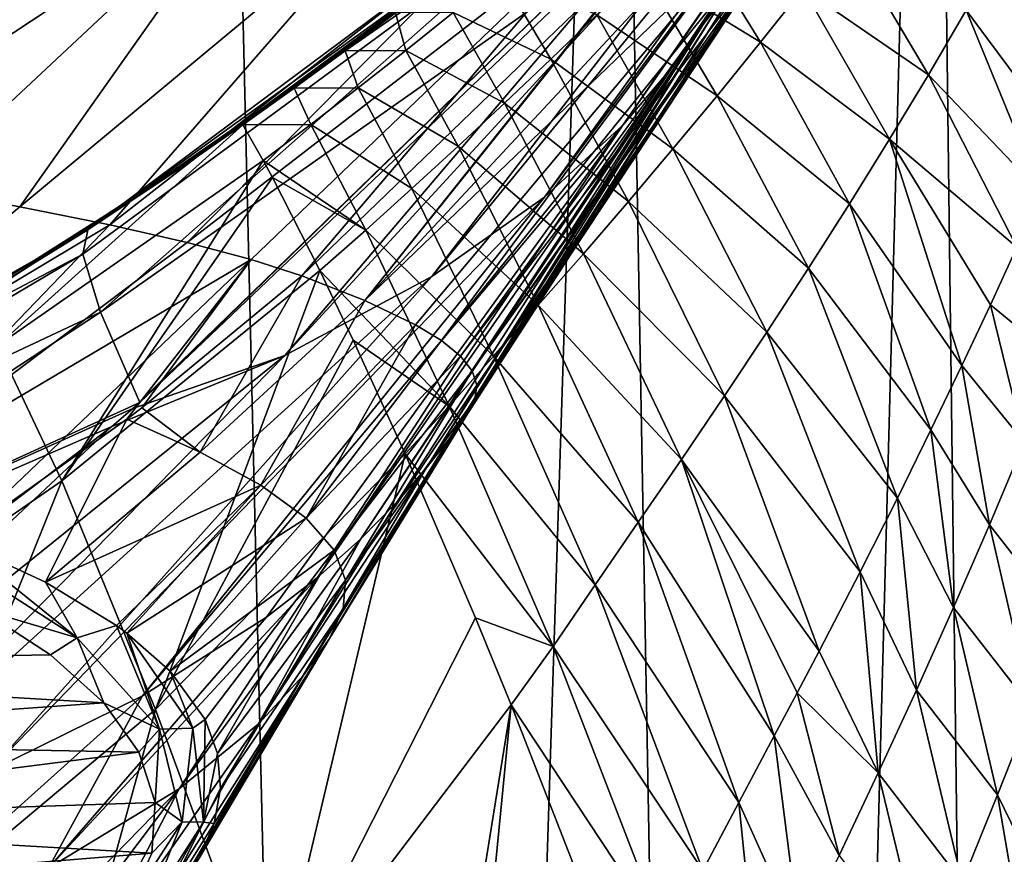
# Model space of a CAD drawing. Header units: millimetres. Extents: x -23 to 23, y 0 to 298.
# Tile 32 of 45: x 12 to 19, y 228 to 234. Entities that reach past the tile are written whole.
import ezdxf

# ---------------------------------------------------------------- set-up
doc = ezdxf.new("R2010")
doc.units = ezdxf.units.MM
doc.header["$LTSCALE"] = 105.850129
for name, color, linetype in [('17', 7, 'CONTINUOUS'), ('19', 7, 'CONTINUOUS'), ('20', 7, 'CONTINUOUS'), ('22', 7, 'CONTINUOUS'), ('23', 7, 'CONTINUOUS'), ('32', 7, 'CONTINUOUS'), ('33', 7, 'CONTINUOUS'), ('45', 7, 'CONTINUOUS'), ('46', 7, 'CONTINUOUS'), ('5', 7, 'CONTINUOUS'), ('50', 7, 'CONTINUOUS'), ('66', 7, 'CONTINUOUS'), ('88', 7, 'CONTINUOUS')]:
    doc.layers.add(name, color=color, linetype=linetype)

msp = doc.modelspace()

# ---------------------------------------------------------------- linework, layer by layer
at = {"layer": '17', "color": 7, "linetype": 'CONTINUOUS'}
for points in [[(12.75, 232.5191, 159.2341), (15.4823, 234.4921, 159), (16.1715, 235.0662, 159.4757), (12.75, 232.5191, 159.2341)], [(13.4355, 232.9757, 159), (15.4823, 234.4921, 159), (12.75, 232.5191, 159.2341), (13.4355, 232.9757, 159)], [(11.2855, 231.6131, 159), (13.4355, 232.9757, 159), (12.75, 232.5191, 159.2341), (11.2855, 231.6131, 159)], [(9.0448, 230.4117, 159), (11.2855, 231.6131, 159), (12.75, 232.5191, 159.2341), (9.0448, 230.4117, 159)]]:
    msp.add_3dface(points, dxfattribs=at)
at = {"layer": '19', "color": 7, "linetype": 'CONTINUOUS'}
for points in [[(18.8733, 236.8411, 168.1017), (18.9615, 237.0036, 169.8513), (16.9256, 233.9115, 171.6428), (18.8733, 236.8411, 168.1017)], [(16.9256, 233.9115, 171.6428), (18.9615, 237.0036, 169.8513), (17.0643, 234.094, 173.3549), (16.9256, 233.9115, 171.6428)], [(18.7357, 236.6075, 166.6189), (18.8733, 236.8411, 168.1017), (16.7174, 233.6256, 170.0056), (18.7357, 236.6075, 166.6189)], [(16.7174, 233.6256, 170.0056), (18.8733, 236.8411, 168.1017), (16.9256, 233.9115, 171.6428), (16.7174, 233.6256, 170.0056)], [(18.5137, 236.3125, 165.4062), (18.7357, 236.6075, 166.6189), (16.3807, 233.2289, 168.4724), (18.5137, 236.3125, 165.4062)], [(16.3807, 233.2289, 168.4724), (18.7357, 236.6075, 166.6189), (16.7174, 233.6256, 170.0056), (16.3807, 233.2289, 168.4724)], [(18.1812, 235.9797, 164.4282), (18.5137, 236.3125, 165.4062), (15.8503, 232.7399, 167.0762), (18.1812, 235.9797, 164.4282)], [(15.8503, 232.7399, 167.0762), (18.5137, 236.3125, 165.4062), (16.3807, 233.2289, 168.4724), (15.8503, 232.7399, 167.0762)], [(17.7352, 235.6405, 163.6308), (18.1812, 235.9797, 164.4282), (15.0841, 232.2003, 165.8555), (17.7352, 235.6405, 163.6308)], [(15.0841, 232.2003, 165.8555), (18.1812, 235.9797, 164.4282), (15.8503, 232.7399, 167.0762), (15.0841, 232.2003, 165.8555)], [(17.2681, 235.4024, 162.9431), (17.7352, 235.6405, 163.6308), (14.0883, 231.6646, 164.848), (17.2681, 235.4024, 162.9431)], [(14.0883, 231.6646, 164.848), (17.7352, 235.6405, 163.6308), (15.0841, 232.2003, 165.8555), (14.0883, 231.6646, 164.848)], [(13.1045, 231.3471, 164.0343), (17.2681, 235.4024, 162.9431), (13.0555, 231.305, 164.0457), (13.1045, 231.3471, 164.0343)], [(13.0555, 231.305, 164.0457), (17.2681, 235.4024, 162.9431), (14.0883, 231.6646, 164.848), (13.0555, 231.305, 164.0457)], [(16.3203, 234.4132, 163.1677), (17.2681, 235.4024, 162.9431), (13.1045, 231.3471, 164.0343), (16.3203, 234.4132, 163.1677)], [(16.9276, 234.5072, 185.5523), (16.6696, 234.5912, 187.2087), (14.6308, 232.0378, 184.9058), (16.9276, 234.5072, 185.5523)], [(16.6696, 234.5912, 187.2087), (16.6283, 234.5479, 187.1936), (14.6308, 232.0378, 184.9058), (16.6696, 234.5912, 187.2087)], [(14.6308, 232.0378, 184.9058), (16.6283, 234.5479, 187.1936), (14.2033, 232.2058, 186.3207), (14.6308, 232.0378, 184.9058)], [(17.1248, 234.4366, 183.8838), (16.9276, 234.5072, 185.5523), (14.6308, 232.0378, 184.9058), (17.1248, 234.4366, 183.8838)], [(14.9743, 231.8742, 183.4328), (17.1248, 234.4366, 183.8838), (14.6308, 232.0378, 184.9058), (14.9743, 231.8742, 183.4328)], [(15.1511, 231.7666, 182.4103), (17.1248, 234.4366, 183.8838), (14.9743, 231.8742, 183.4328), (15.1511, 231.7666, 182.4103)], [(17.2554, 234.3771, 182.1841), (17.1248, 234.4366, 183.8838), (15.1511, 231.7666, 182.4103), (17.2554, 234.3771, 182.1841)], [(15.2802, 231.6617, 181.356), (17.2554, 234.3771, 182.1841), (15.1511, 231.7666, 182.4103), (15.2802, 231.6617, 181.356)], [(17.3145, 234.3291, 180.4484), (17.2554, 234.3771, 182.1841), (15.2802, 231.6617, 181.356), (17.3145, 234.3291, 180.4484)], [(15.3592, 231.5608, 180.2762), (17.3145, 234.3291, 180.4484), (15.2802, 231.6617, 181.356), (15.3592, 231.5608, 180.2762)], [(17.3093, 234.2906, 178.6822), (17.3145, 234.3291, 180.4484), (15.3592, 231.5608, 180.2762), (17.3093, 234.2906, 178.6822)], [(17.1708, 234.1973, 175.1151), (17.2556, 234.2532, 176.8984), (15.3265, 231.2697, 176.9607), (17.1708, 234.1973, 175.1151)], [(15.3265, 231.2697, 176.9607), (17.2556, 234.2532, 176.8984), (15.3766, 231.3686, 178.0572), (15.3265, 231.2697, 176.9607)], [(15.39, 231.4636, 179.17), (17.3093, 234.2906, 178.6822), (15.3592, 231.5608, 180.2762), (15.39, 231.4636, 179.17)], [(17.2556, 234.2532, 176.8984), (17.3093, 234.2906, 178.6822), (15.3766, 231.3686, 178.0572), (17.2556, 234.2532, 176.8984)], [(15.3766, 231.3686, 178.0572), (17.3093, 234.2906, 178.6822), (15.39, 231.4636, 179.17), (15.3766, 231.3686, 178.0572)], [(17.0643, 234.094, 173.3549), (17.1708, 234.1973, 175.1151), (15.2052, 231.1012, 175.4527), (17.0643, 234.094, 173.3549)], [(15.2052, 231.1012, 175.4527), (17.1708, 234.1973, 175.1151), (15.2715, 231.1897, 176.1847), (15.2052, 231.1012, 175.4527)], [(15.2715, 231.1897, 176.1847), (17.1708, 234.1973, 175.1151), (15.3265, 231.2697, 176.9607), (15.2715, 231.1897, 176.1847)], [(16.9256, 233.9115, 171.6428), (17.0643, 234.094, 173.3549), (15.0471, 230.9013, 174.1594), (16.9256, 233.9115, 171.6428)], [(15.0471, 230.9013, 174.1594), (17.0643, 234.094, 173.3549), (15.2052, 231.1012, 175.4527), (15.0471, 230.9013, 174.1594)], [(16.7174, 233.6256, 170.0056), (16.9256, 233.9115, 171.6428), (14.6044, 230.4218, 172.0227), (16.7174, 233.6256, 170.0056)], [(14.6044, 230.4218, 172.0227), (16.9256, 233.9115, 171.6428), (14.8495, 230.6724, 173.0323), (14.6044, 230.4218, 172.0227)], [(14.8495, 230.6724, 173.0323), (16.9256, 233.9115, 171.6428), (15.0471, 230.9013, 174.1594), (14.8495, 230.6724, 173.0323)], [(16.3807, 233.2289, 168.4724), (16.7174, 233.6256, 170.0056), (14.3088, 230.1583, 171.1062), (16.3807, 233.2289, 168.4724)], [(14.3088, 230.1583, 171.1062), (16.7174, 233.6256, 170.0056), (14.6044, 230.4218, 172.0227), (14.3088, 230.1583, 171.1062)], [(15.8503, 232.7399, 167.0762), (16.3807, 233.2289, 168.4724), (13.1217, 229.3561, 168.7935), (15.8503, 232.7399, 167.0762)], [(13.1217, 229.3561, 168.7935), (16.3807, 233.2289, 168.4724), (13.9629, 229.8898, 170.2692), (13.1217, 229.3561, 168.7935)], [(13.9629, 229.8898, 170.2692), (16.3807, 233.2289, 168.4724), (14.3088, 230.1583, 171.1062), (13.9629, 229.8898, 170.2692)], [(15.0841, 232.2003, 165.8555), (15.8503, 232.7399, 167.0762), (12.0803, 228.8406, 167.535), (15.0841, 232.2003, 165.8555)], [(12.0803, 228.8406, 167.535), (15.8503, 232.7399, 167.0762), (13.1217, 229.3561, 168.7935), (12.0803, 228.8406, 167.535)], [(14.0883, 231.6646, 164.848), (15.0841, 232.2003, 165.8555), (10.8491, 228.3589, 166.4822), (14.0883, 231.6646, 164.848)], [(10.8491, 228.3589, 166.4822), (15.0841, 232.2003, 165.8555), (12.0803, 228.8406, 167.535), (10.8491, 228.3589, 166.4822)], [(12.9132, 231.1836, 164.0785), (14.0883, 231.6646, 164.848), (9.4518, 227.9288, 165.6476), (12.9132, 231.1836, 164.0785)], [(9.4518, 227.9288, 165.6476), (14.0883, 231.6646, 164.848), (10.8491, 228.3589, 166.4822), (9.4518, 227.9288, 165.6476)], [(12.9132, 231.1836, 164.0785), (13.0555, 231.305, 164.0457), (14.0883, 231.6646, 164.848), (12.9132, 231.1836, 164.0785)], [(9.5703, 228.6314, 164.7579), (12.9132, 231.1836, 164.0785), (9.4518, 227.9288, 165.6476), (9.5703, 228.6314, 164.7579)]]:
    msp.add_3dface(points, dxfattribs=at)
at = {"layer": '20', "color": 7, "linetype": 'CONTINUOUS'}
for points in [[(12.7367, 235.068, 193.1188), (11.4424, 235.1931, 193.861), (10.0007, 233.0533, 191.5192), (12.7367, 235.068, 193.1188)], [(10.8346, 232.9264, 190.9526), (12.7367, 235.068, 193.1188), (10.0007, 233.0533, 191.5192), (10.8346, 232.9264, 190.9526)], [(13.8935, 234.947, 192.1918), (12.7367, 235.068, 193.1188), (10.8346, 232.9264, 190.9526), (13.8935, 234.947, 192.1918)], [(11.6001, 232.7999, 190.3132), (13.8935, 234.947, 192.1918), (10.8346, 232.9264, 190.9526), (11.6001, 232.7999, 190.3132)], [(12.2906, 232.6749, 189.609), (13.8935, 234.947, 192.1918), (11.6001, 232.7999, 190.3132), (12.2906, 232.6749, 189.609)], [(14.8838, 234.8325, 191.1043), (13.8935, 234.947, 192.1918), (12.2906, 232.6749, 189.609), (14.8838, 234.8325, 191.1043)], [(12.9006, 232.5522, 188.8477), (14.8838, 234.8325, 191.1043), (12.2906, 232.6749, 189.609), (12.9006, 232.5522, 188.8477)], [(15.682, 234.7266, 189.884), (14.8838, 234.8325, 191.1043), (12.9006, 232.5522, 188.8477), (15.682, 234.7266, 189.884)], [(13.4252, 232.4326, 188.0384), (15.682, 234.7266, 189.884), (12.9006, 232.5522, 188.8477), (13.4252, 232.4326, 188.0384)], [(16.2675, 234.6311, 188.5665), (15.682, 234.7266, 189.884), (13.4252, 232.4326, 188.0384), (16.2675, 234.6311, 188.5665)], [(13.8603, 232.3169, 187.1924), (16.2675, 234.6311, 188.5665), (13.4252, 232.4326, 188.0384), (13.8603, 232.3169, 187.1924)], [(14.2033, 232.2058, 186.3207), (16.2675, 234.6311, 188.5665), (13.8603, 232.3169, 187.1924), (14.2033, 232.2058, 186.3207)], [(14.2033, 232.2058, 186.3207), (16.6283, 234.5479, 187.1936), (16.2675, 234.6311, 188.5665), (14.2033, 232.2058, 186.3207)]]:
    msp.add_3dface(points, dxfattribs=at)
at = {"layer": '22', "color": 7, "linetype": 'CONTINUOUS'}
for points in [[(13.5123, 231.0088, 184.644), (14.2033, 232.2058, 186.3207), (13.1177, 231.311, 185.9444), (13.5123, 231.0088, 184.644)], [(14.6308, 232.0378, 184.9058), (14.2033, 232.2058, 186.3207), (13.5123, 231.0088, 184.644), (14.6308, 232.0378, 184.9058)], [(14.6308, 232.0378, 184.9058), (13.5123, 231.0088, 184.644), (13.9255, 230.786, 183.3177), (14.6308, 232.0378, 184.9058)], [(14.9743, 231.8742, 183.4328), (14.6308, 232.0378, 184.9058), (13.9255, 230.786, 183.3177), (14.9743, 231.8742, 183.4328)], [(14.9743, 231.8742, 183.4328), (13.9255, 230.786, 183.3177), (14.2332, 230.5611, 181.9375), (14.9743, 231.8742, 183.4328)], [(15.1511, 231.7666, 182.4103), (14.9743, 231.8742, 183.4328), (14.2332, 230.5611, 181.9375), (15.1511, 231.7666, 182.4103)], [(15.2802, 231.6617, 181.356), (15.1511, 231.7666, 182.4103), (14.2332, 230.5611, 181.9375), (15.2802, 231.6617, 181.356)], [(15.2802, 231.6617, 181.356), (14.2332, 230.5611, 181.9375), (14.4218, 230.3433, 180.5453), (15.2802, 231.6617, 181.356)], [(15.3592, 231.5608, 180.2762), (15.2802, 231.6617, 181.356), (14.4218, 230.3433, 180.5453), (15.3592, 231.5608, 180.2762)], [(15.3592, 231.5608, 180.2762), (14.4218, 230.3433, 180.5453), (14.4983, 230.1395, 179.1854), (15.3592, 231.5608, 180.2762)], [(15.39, 231.4636, 179.17), (15.3592, 231.5608, 180.2762), (14.4983, 230.1395, 179.1854), (15.39, 231.4636, 179.17)], [(15.3766, 231.3686, 178.0572), (15.39, 231.4636, 179.17), (14.4983, 230.1395, 179.1854), (15.3766, 231.3686, 178.0572)], [(15.3265, 231.2697, 176.9607), (15.3766, 231.3686, 178.0572), (14.4825, 229.9464, 177.878), (15.3265, 231.2697, 176.9607)], [(15.3766, 231.3686, 178.0572), (14.4983, 230.1395, 179.1854), (14.4825, 229.9464, 177.878), (15.3766, 231.3686, 178.0572)], [(13.0156, 231.2332, 185.9094), (13.5123, 231.0088, 184.644), (13.1177, 231.311, 185.9444), (13.0156, 231.2332, 185.9094)], [(13.0156, 231.2332, 185.9094), (11.8578, 230.4079, 185.512), (12.463, 230.1257, 184.3577), (13.0156, 231.2332, 185.9094)], [(13.5123, 231.0088, 184.644), (13.0156, 231.2332, 185.9094), (12.463, 230.1257, 184.3577), (13.5123, 231.0088, 184.644)], [(15.2715, 231.1897, 176.1847), (15.3265, 231.2697, 176.9607), (14.39, 229.7431, 176.5979), (15.2715, 231.1897, 176.1847)], [(15.3265, 231.2697, 176.9607), (14.4825, 229.9464, 177.878), (14.39, 229.7431, 176.5979), (15.3265, 231.2697, 176.9607)], [(15.2052, 231.1012, 175.4527), (15.2715, 231.1897, 176.1847), (14.39, 229.7431, 176.5979), (15.2052, 231.1012, 175.4527)], [(15.0471, 230.9013, 174.1594), (15.2052, 231.1012, 175.4527), (14.2143, 229.4944, 175.2787), (15.0471, 230.9013, 174.1594)], [(15.2052, 231.1012, 175.4527), (14.39, 229.7431, 176.5979), (14.2143, 229.4944, 175.2787), (15.2052, 231.1012, 175.4527)], [(13.9255, 230.786, 183.3177), (13.5123, 231.0088, 184.644), (12.463, 230.1257, 184.3577), (13.9255, 230.786, 183.3177)], [(14.8495, 230.6724, 173.0323), (15.0471, 230.9013, 174.1594), (13.9063, 229.1629, 173.8448), (14.8495, 230.6724, 173.0323)], [(15.0471, 230.9013, 174.1594), (14.2143, 229.4944, 175.2787), (13.9063, 229.1629, 173.8448), (15.0471, 230.9013, 174.1594)], [(12.9452, 229.8324, 183.1605), (13.9255, 230.786, 183.3177), (12.463, 230.1257, 184.3577), (12.9452, 229.8324, 183.1605)], [(13.0159, 229.7807, 182.9503), (13.9255, 230.786, 183.3177), (12.9452, 229.8324, 183.1605), (13.0159, 229.7807, 182.9503)], [(14.2332, 230.5611, 181.9375), (13.9255, 230.786, 183.3177), (13.0159, 229.7807, 182.9503), (14.2332, 230.5611, 181.9375)], [(14.6044, 230.4218, 172.0227), (14.8495, 230.6724, 173.0323), (13.9063, 229.1629, 173.8448), (14.6044, 230.4218, 172.0227)], [(13.3089, 229.5225, 181.9046), (14.2332, 230.5611, 181.9375), (13.0159, 229.7807, 182.9503), (13.3089, 229.5225, 181.9046)], [(14.4218, 230.3433, 180.5453), (14.2332, 230.5611, 181.9375), (13.3089, 229.5225, 181.9046), (14.4218, 230.3433, 180.5453)], [(14.3088, 230.1583, 171.1062), (14.6044, 230.4218, 172.0227), (13.37, 228.7245, 172.2514), (14.3088, 230.1583, 171.1062)], [(14.6044, 230.4218, 172.0227), (13.9063, 229.1629, 173.8448), (13.37, 228.7245, 172.2514), (14.6044, 230.4218, 172.0227)], [(13.5467, 229.1933, 180.5853), (14.4218, 230.3433, 180.5453), (13.3089, 229.5225, 181.9046), (13.5467, 229.1933, 180.5853)], [(13.6309, 228.963, 179.6742), (14.4218, 230.3433, 180.5453), (13.5467, 229.1933, 180.5853), (13.6309, 228.963, 179.6742)], [(14.4983, 230.1395, 179.1854), (14.4218, 230.3433, 180.5453), (13.6309, 228.963, 179.6742), (14.4983, 230.1395, 179.1854)], [(13.9629, 229.8898, 170.2692), (14.3088, 230.1583, 171.1062), (12.4848, 228.1842, 170.5265), (13.9629, 229.8898, 170.2692)], [(14.3088, 230.1583, 171.1062), (13.37, 228.7245, 172.2514), (12.4848, 228.1842, 170.5265), (14.3088, 230.1583, 171.1062)], [(13.6519, 228.726, 178.748), (14.4983, 230.1395, 179.1854), (13.6309, 228.963, 179.6742), (13.6519, 228.726, 178.748)], [(14.4825, 229.9464, 177.878), (14.4983, 230.1395, 179.1854), (13.6519, 228.726, 178.748), (14.4825, 229.9464, 177.878)], [(13.1217, 229.3561, 168.7935), (13.9629, 229.8898, 170.2692), (12.4848, 228.1842, 170.5265), (13.1217, 229.3561, 168.7935)], [(14.39, 229.7431, 176.5979), (14.4825, 229.9464, 177.878), (13.6092, 228.4887, 177.8332), (14.39, 229.7431, 176.5979)], [(13.6092, 228.4887, 177.8332), (14.4825, 229.9464, 177.878), (13.6519, 228.726, 178.748), (13.6092, 228.4887, 177.8332)], [(14.2143, 229.4944, 175.2787), (14.39, 229.7431, 176.5979), (13.3496, 228.0198, 176.0701), (14.2143, 229.4944, 175.2787)], [(13.3496, 228.0198, 176.0701), (14.39, 229.7431, 176.5979), (13.5074, 228.2537, 176.9422), (13.3496, 228.0198, 176.0701)], [(13.5074, 228.2537, 176.9422), (14.39, 229.7431, 176.5979), (13.6092, 228.4887, 177.8332), (13.5074, 228.2537, 176.9422)], [(13.9063, 229.1629, 173.8448), (14.2143, 229.4944, 175.2787), (13.1344, 227.7864, 175.2111), (13.9063, 229.1629, 173.8448)], [(13.1344, 227.7864, 175.2111), (14.2143, 229.4944, 175.2787), (13.3496, 228.0198, 176.0701), (13.1344, 227.7864, 175.2111)], [(12.0803, 228.8406, 167.535), (13.1217, 229.3561, 168.7935), (11.1469, 227.5843, 168.7934), (12.0803, 228.8406, 167.535)], [(13.1217, 229.3561, 168.7935), (12.4848, 228.1842, 170.5265), (11.1469, 227.5843, 168.7934), (13.1217, 229.3561, 168.7935)], [(13.37, 228.7245, 172.2514), (13.9063, 229.1629, 173.8448), (12.7048, 227.4435, 173.9614), (13.37, 228.7245, 172.2514)], [(12.7048, 227.4435, 173.9614), (13.9063, 229.1629, 173.8448), (13.1344, 227.7864, 175.2111), (12.7048, 227.4435, 173.9614)], [(12.4848, 228.1842, 170.5265), (13.37, 228.7245, 172.2514), (11.5039, 226.8109, 171.6671), (12.4848, 228.1842, 170.5265)], [(11.5039, 226.8109, 171.6671), (13.37, 228.7245, 172.2514), (12.1608, 227.1187, 172.7829), (11.5039, 226.8109, 171.6671)], [(12.1608, 227.1187, 172.7829), (13.37, 228.7245, 172.2514), (12.7048, 227.4435, 173.9614), (12.1608, 227.1187, 172.7829)]]:
    msp.add_3dface(points, dxfattribs=at)
at = {"layer": '23', "color": 7, "linetype": 'CONTINUOUS'}
for points in [[(12.2906, 232.6749, 189.609), (11.6001, 232.7999, 190.3132), (10.2343, 230.9542, 187.6946), (12.2906, 232.6749, 189.609)], [(12.9006, 232.5522, 188.8477), (12.2906, 232.6749, 189.609), (10.2343, 230.9542, 187.6946), (12.9006, 232.5522, 188.8477)], [(11.1059, 230.6885, 186.6444), (12.9006, 232.5522, 188.8477), (10.2343, 230.9542, 187.6946), (11.1059, 230.6885, 186.6444)], [(13.4252, 232.4326, 188.0384), (12.9006, 232.5522, 188.8477), (11.1059, 230.6885, 186.6444), (13.4252, 232.4326, 188.0384)], [(13.8603, 232.3169, 187.1924), (13.4252, 232.4326, 188.0384), (11.1059, 230.6885, 186.6444), (13.8603, 232.3169, 187.1924)], [(11.8578, 230.4079, 185.512), (13.8603, 232.3169, 187.1924), (11.1059, 230.6885, 186.6444), (11.8578, 230.4079, 185.512)], [(13.8603, 232.3169, 187.1924), (11.8578, 230.4079, 185.512), (13.0156, 231.2332, 185.9094), (13.8603, 232.3169, 187.1924)], [(13.8603, 232.3169, 187.1924), (13.0156, 231.2332, 185.9094), (13.1177, 231.311, 185.9444), (13.8603, 232.3169, 187.1924)], [(14.2033, 232.2058, 186.3207), (13.8603, 232.3169, 187.1924), (13.1177, 231.311, 185.9444), (14.2033, 232.2058, 186.3207)]]:
    msp.add_3dface(points, dxfattribs=at)
at = {"layer": '32', "color": 7, "linetype": 'CONTINUOUS'}
for points in [[(15.4823, 234.4921, 159), (13.4355, 232.9757, 159), (15.1784, 234.2521, 60), (15.4823, 234.4921, 159)], [(15.1784, 234.2521, 60), (13.4355, 232.9757, 159), (14.8394, 233.9907, 60), (15.1784, 234.2521, 60)], [(14.8394, 233.9907, 60), (13.4355, 232.9757, 159), (14.4972, 233.7335, 60), (14.8394, 233.9907, 60)], [(14.4972, 233.7335, 60), (13.4355, 232.9757, 159), (14.1519, 233.4805, 60), (14.4972, 233.7335, 60)], [(14.1519, 233.4805, 60), (13.4355, 232.9757, 159), (13.8036, 233.2317, 60), (14.1519, 233.4805, 60)], [(13.8036, 233.2317, 60), (13.4355, 232.9757, 159), (11.957, 232.0153, 60), (13.8036, 233.2317, 60)], [(13.4355, 232.9757, 159), (11.2855, 231.6131, 159), (11.957, 232.0153, 60), (13.4355, 232.9757, 159)]]:
    msp.add_3dface(points, dxfattribs=at)
at = {"layer": '33', "color": 7, "linetype": 'CONTINUOUS'}
for points in [[(12.4967, 229.6333, 183.0657), (12.0158, 229.9444, 184.2269), (8.4897, 229.5626, 182.802), (12.4967, 229.6333, 183.0657)], [(12.8599, 229.3083, 181.8529), (12.4967, 229.6333, 183.0657), (8.4897, 229.5626, 182.802), (12.8599, 229.3083, 181.8529)], [(9.1866, 229.0471, 180.8783), (12.8599, 229.3083, 181.8529), (8.4897, 229.5626, 182.802), (9.1866, 229.0471, 180.8783)], [(13.0977, 228.9729, 180.6014), (12.8599, 229.3083, 181.8529), (9.1866, 229.0471, 180.8783), (13.0977, 228.9729, 180.6014)], [(9.4229, 228.5044, 178.8529), (13.0977, 228.9729, 180.6014), (9.1866, 229.0471, 180.8783), (9.4229, 228.5044, 178.8529)], [(13.2072, 228.6309, 179.3248), (13.0977, 228.9729, 180.6014), (9.4229, 228.5044, 178.8529), (13.2072, 228.6309, 179.3248)], [(13.1851, 228.2863, 178.0387), (13.2072, 228.6309, 179.3248), (9.4229, 228.5044, 178.8529), (13.1851, 228.2863, 178.0387)], [(13.1851, 228.2863, 178.0387), (9.4229, 228.5044, 178.8529), (9.1866, 227.9617, 176.8275), (13.1851, 228.2863, 178.0387)], [(13.0314, 227.9437, 176.7602), (13.1851, 228.2863, 178.0387), (9.1866, 227.9617, 176.8275), (13.0314, 227.9437, 176.7602)]]:
    msp.add_3dface(points, dxfattribs=at)
at = {"layer": '45', "color": 7, "linetype": 'CONTINUOUS'}
for points in [[(19.1882, 234.8861, 30.6018), (18.9568, 234.4482, 30.8351), (19.5701, 233.6201, 23.7699), (19.1882, 234.8861, 30.6018)], [(16.8212, 234.5926, 45.7523), (16.5148, 234.2833, 45.8314), (17.3148, 233.7915, 38.6618), (16.8212, 234.5926, 45.7523)], [(17.6048, 234.1573, 38.5165), (16.8212, 234.5926, 45.7523), (17.3148, 233.7915, 38.6618), (17.6048, 234.1573, 38.5165)], [(17.8895, 234.5252, 38.3677), (17.6048, 234.1573, 38.5165), (18.4551, 233.5712, 31.3005), (17.8895, 234.5252, 38.3677)], [(18.7115, 234.0097, 31.0686), (17.8895, 234.5252, 38.3677), (18.4551, 233.5712, 31.3005), (18.7115, 234.0097, 31.0686)], [(18.9568, 234.4482, 30.8351), (18.7115, 234.0097, 31.0686), (19.3689, 233.1235, 24.0811), (18.9568, 234.4482, 30.8351)], [(19.5701, 233.6201, 23.7699), (18.9568, 234.4482, 30.8351), (19.3689, 233.1235, 24.0811), (19.5701, 233.6201, 23.7699)], [(15.5483, 234.2575, 53.0013), (15.2289, 233.9942, 53.0302), (15.893, 233.676, 45.9795), (15.5483, 234.2575, 53.0013)], [(16.2053, 233.9777, 45.9073), (15.5483, 234.2575, 53.0013), (15.893, 233.676, 45.9795), (16.2053, 233.9777, 45.9073)], [(16.5148, 234.2833, 45.8314), (16.2053, 233.9777, 45.9073), (17.0202, 233.4281, 38.8024), (16.5148, 234.2833, 45.8314)], [(17.3148, 233.7915, 38.6618), (16.5148, 234.2833, 45.8314), (17.0202, 233.4281, 38.8024), (17.3148, 233.7915, 38.6618)], [(17.6048, 234.1573, 38.5165), (17.3148, 233.7915, 38.6618), (18.1904, 233.1329, 31.5292), (17.6048, 234.1573, 38.5165)], [(18.4551, 233.5712, 31.3005), (17.6048, 234.1573, 38.5165), (18.1904, 233.1329, 31.5292), (18.4551, 233.5712, 31.3005)], [(14.8394, 233.9907, 60), (14.4972, 233.7335, 60), (14.908, 233.7355, 53.0576), (14.8394, 233.9907, 60)], [(15.2289, 233.9942, 53.0302), (14.8394, 233.9907, 60), (14.908, 233.7355, 53.0576), (15.2289, 233.9942, 53.0302)], [(15.2289, 233.9942, 53.0302), (14.908, 233.7355, 53.0576), (15.5787, 233.3787, 46.0473), (15.2289, 233.9942, 53.0302)], [(15.893, 233.676, 45.9795), (15.2289, 233.9942, 53.0302), (15.5787, 233.3787, 46.0473), (15.893, 233.676, 45.9795)], [(16.2053, 233.9777, 45.9073), (15.893, 233.676, 45.9795), (16.7213, 233.0674, 38.9371), (16.2053, 233.9777, 45.9073)], [(17.0202, 233.4281, 38.8024), (16.2053, 233.9777, 45.9073), (16.7213, 233.0674, 38.9371), (17.0202, 233.4281, 38.8024)], [(18.7115, 234.0097, 31.0686), (18.4551, 233.5712, 31.3005), (19.2182, 232.7715, 24.3009), (18.7115, 234.0097, 31.0686)], [(19.3689, 233.1235, 24.0811), (18.7115, 234.0097, 31.0686), (19.2182, 232.7715, 24.3009), (19.3689, 233.1235, 24.0811)], [(17.3148, 233.7915, 38.6618), (17.0202, 233.4281, 38.8024), (17.919, 232.6953, 31.7528), (17.3148, 233.7915, 38.6618)], [(18.1904, 233.1329, 31.5292), (17.3148, 233.7915, 38.6618), (17.919, 232.6953, 31.7528), (18.1904, 233.1329, 31.5292)], [(14.4972, 233.7335, 60), (14.1519, 233.4805, 60), (14.5861, 233.4816, 53.0833), (14.4972, 233.7335, 60)], [(14.908, 233.7355, 53.0576), (14.4972, 233.7335, 60), (14.5861, 233.4816, 53.0833), (14.908, 233.7355, 53.0576)], [(14.908, 233.7355, 53.0576), (14.5861, 233.4816, 53.0833), (15.2637, 233.0862, 46.1104), (14.908, 233.7355, 53.0576)], [(15.5787, 233.3787, 46.0473), (14.908, 233.7355, 53.0576), (15.2637, 233.0862, 46.1104), (15.5787, 233.3787, 46.0473)], [(15.893, 233.676, 45.9795), (15.5787, 233.3787, 46.0473), (16.4187, 232.7099, 39.0647), (15.893, 233.676, 45.9795)], [(16.7213, 233.0674, 38.9371), (15.893, 233.676, 45.9795), (16.4187, 232.7099, 39.0647), (16.7213, 233.0674, 38.9371)], [(18.4551, 233.5712, 31.3005), (18.1904, 233.1329, 31.5292), (19.0537, 232.4005, 24.531), (18.4551, 233.5712, 31.3005)], [(19.2182, 232.7715, 24.3009), (18.4551, 233.5712, 31.3005), (19.0537, 232.4005, 24.531), (19.2182, 232.7715, 24.3009)], [(14.1519, 233.4805, 60), (13.8036, 233.2317, 60), (14.2637, 233.2328, 53.1073), (14.1519, 233.4805, 60)], [(14.5861, 233.4816, 53.0833), (14.1519, 233.4805, 60), (14.2637, 233.2328, 53.1073), (14.5861, 233.4816, 53.0833)], [(14.5861, 233.4816, 53.0833), (14.2637, 233.2328, 53.1073), (14.9492, 232.7987, 46.1682), (14.5861, 233.4816, 53.0833)], [(15.2637, 233.0862, 46.1104), (14.5861, 233.4816, 53.0833), (14.9492, 232.7987, 46.1682), (15.2637, 233.0862, 46.1104)], [(15.5787, 233.3787, 46.0473), (15.2637, 233.0862, 46.1104), (16.1135, 232.3559, 39.1841), (15.5787, 233.3787, 46.0473)], [(16.4187, 232.7099, 39.0647), (15.5787, 233.3787, 46.0473), (16.1135, 232.3559, 39.1841), (16.4187, 232.7099, 39.0647)], [(17.0202, 233.4281, 38.8024), (16.7213, 233.0674, 38.9371), (17.6416, 232.2588, 31.9696), (17.0202, 233.4281, 38.8024)], [(17.919, 232.6953, 31.7528), (17.0202, 233.4281, 38.8024), (17.6416, 232.2588, 31.9696), (17.919, 232.6953, 31.7528)], [(14.2637, 233.2328, 53.1073), (13.8036, 233.2317, 60), (13.9416, 232.9886, 53.1231), (14.2637, 233.2328, 53.1073)], [(14.2637, 233.2328, 53.1073), (13.9416, 232.9886, 53.1231), (14.6366, 232.5167, 46.2204), (14.2637, 233.2328, 53.1073)], [(14.9492, 232.7987, 46.1682), (14.2637, 233.2328, 53.1073), (14.6366, 232.5167, 46.2204), (14.9492, 232.7987, 46.1682)], [(18.1904, 233.1329, 31.5292), (17.919, 232.6953, 31.7528), (18.682, 231.5973, 25.0205), (18.1904, 233.1329, 31.5292)], [(19.0537, 232.4005, 24.531), (18.1904, 233.1329, 31.5292), (18.8751, 232.0096, 24.771), (19.0537, 232.4005, 24.531)], [(18.8751, 232.0096, 24.771), (18.1904, 233.1329, 31.5292), (18.682, 231.5973, 25.0205), (18.8751, 232.0096, 24.771)], [(15.2637, 233.0862, 46.1104), (14.9492, 232.7987, 46.1682), (15.8076, 232.0062, 39.2943), (15.2637, 233.0862, 46.1104)], [(16.1135, 232.3559, 39.1841), (15.2637, 233.0862, 46.1104), (15.8076, 232.0062, 39.2943), (16.1135, 232.3559, 39.1841)], [(16.7213, 233.0674, 38.9371), (16.4187, 232.7099, 39.0647), (17.3584, 231.8238, 32.1776), (16.7213, 233.0674, 38.9371)], [(17.6416, 232.2588, 31.9696), (16.7213, 233.0674, 38.9371), (17.3584, 231.8238, 32.1776), (17.6416, 232.2588, 31.9696)], [(14.6366, 232.5167, 46.2204), (13.9416, 232.9886, 53.1231), (14.004, 232.8733, 51.6683), (14.6366, 232.5167, 46.2204)], [(14.3256, 232.2426, 46.2822), (14.6366, 232.5167, 46.2204), (14.004, 232.8733, 51.6683), (14.3256, 232.2426, 46.2822)], [(14.9492, 232.7987, 46.1682), (14.6366, 232.5167, 46.2204), (15.5034, 231.6612, 39.3945), (14.9492, 232.7987, 46.1682)], [(15.8076, 232.0062, 39.2943), (14.9492, 232.7987, 46.1682), (15.5034, 231.6612, 39.3945), (15.8076, 232.0062, 39.2943)], [(16.4187, 232.7099, 39.0647), (16.1135, 232.3559, 39.1841), (17.0701, 231.3906, 32.3751), (16.4187, 232.7099, 39.0647)], [(17.3584, 231.8238, 32.1776), (16.4187, 232.7099, 39.0647), (17.0701, 231.3906, 32.3751), (17.3584, 231.8238, 32.1776)], [(17.919, 232.6953, 31.7528), (17.6416, 232.2588, 31.9696), (18.472, 231.16, 25.2797), (17.919, 232.6953, 31.7528)], [(18.682, 231.5973, 25.0205), (17.919, 232.6953, 31.7528), (18.472, 231.16, 25.2797), (18.682, 231.5973, 25.0205)], [(14.6366, 232.5167, 46.2204), (14.3256, 232.2426, 46.2822), (15.2029, 231.3216, 39.484), (14.6366, 232.5167, 46.2204)], [(15.5034, 231.6612, 39.3945), (14.6366, 232.5167, 46.2204), (15.2029, 231.3216, 39.484), (15.5034, 231.6612, 39.3945)], [(16.1135, 232.3559, 39.1841), (15.8076, 232.0062, 39.2943), (16.7781, 230.96, 32.5604), (16.1135, 232.3559, 39.1841)], [(17.0701, 231.3906, 32.3751), (16.1135, 232.3559, 39.1841), (16.7781, 230.96, 32.5604), (17.0701, 231.3906, 32.3751)], [(15.2029, 231.3216, 39.484), (14.3256, 232.2426, 46.2822), (14.5521, 231.7695, 43.4), (15.2029, 231.3216, 39.484)], [(17.6416, 232.2588, 31.9696), (17.3584, 231.8238, 32.1776), (18.2443, 230.6973, 25.5467), (17.6416, 232.2588, 31.9696)], [(18.472, 231.16, 25.2797), (17.6416, 232.2588, 31.9696), (18.2443, 230.6973, 25.5467), (18.472, 231.16, 25.2797)], [(15.8076, 232.0062, 39.2943), (15.5034, 231.6612, 39.3945), (16.4851, 230.5327, 32.7319), (15.8076, 232.0062, 39.2943)], [(16.7781, 230.96, 32.5604), (15.8076, 232.0062, 39.2943), (16.4851, 230.5327, 32.7319), (16.7781, 230.96, 32.5604)], [(14.9033, 230.998, 39.608), (15.2029, 231.3216, 39.484), (14.5521, 231.7695, 43.4), (14.9033, 230.998, 39.608)], [(17.3584, 231.8238, 32.1776), (17.0701, 231.3906, 32.3751), (17.9917, 230.1974, 25.8251), (17.3584, 231.8238, 32.1776)], [(18.2443, 230.6973, 25.5467), (17.3584, 231.8238, 32.1776), (17.9917, 230.1974, 25.8251), (18.2443, 230.6973, 25.5467)], [(15.5034, 231.6612, 39.3945), (15.2029, 231.3216, 39.484), (16.1942, 230.1093, 32.8883), (15.5034, 231.6612, 39.3945)], [(16.4851, 230.5327, 32.7319), (15.5034, 231.6612, 39.3945), (16.1942, 230.1093, 32.8883), (16.4851, 230.5327, 32.7319)], [(17.0701, 231.3906, 32.3751), (16.7781, 230.96, 32.5604), (17.7123, 229.6581, 26.1114), (17.0701, 231.3906, 32.3751)], [(17.9917, 230.1974, 25.8251), (17.0701, 231.3906, 32.3751), (17.7123, 229.6581, 26.1114), (17.9917, 230.1974, 25.8251)], [(15.2029, 231.3216, 39.484), (14.9033, 230.998, 39.608), (15.9084, 229.6907, 33.0285), (15.2029, 231.3216, 39.484)], [(16.1942, 230.1093, 32.8883), (15.2029, 231.3216, 39.484), (15.9084, 229.6907, 33.0285), (16.1942, 230.1093, 32.8883)], [(15.9084, 229.6907, 33.0285), (14.9033, 230.998, 39.608), (15.381, 229.8841, 35.2149), (15.9084, 229.6907, 33.0285)], [(16.7781, 230.96, 32.5604), (16.4851, 230.5327, 32.7319), (17.4086, 229.0831, 26.3985), (16.7781, 230.96, 32.5604)], [(17.7123, 229.6581, 26.1114), (16.7781, 230.96, 32.5604), (17.5636, 229.3754, 26.255), (17.7123, 229.6581, 26.1114)], [(17.5636, 229.3754, 26.255), (16.7781, 230.96, 32.5604), (17.4086, 229.0831, 26.3985), (17.5636, 229.3754, 26.255)], [(16.4851, 230.5327, 32.7319), (16.1942, 230.1093, 32.8883), (17.1677, 228.6303, 26.6099), (16.4851, 230.5327, 32.7319)], [(17.4086, 229.0831, 26.3985), (16.4851, 230.5327, 32.7319), (17.1677, 228.6303, 26.6099), (17.4086, 229.0831, 26.3985)], [(16.1942, 230.1093, 32.8883), (15.9084, 229.6907, 33.0285), (16.9229, 228.1686, 26.8109), (16.1942, 230.1093, 32.8883)], [(17.1677, 228.6303, 26.6099), (16.1942, 230.1093, 32.8883), (16.9229, 228.1686, 26.8109), (17.1677, 228.6303, 26.6099)], [(15.6234, 229.2939, 33.2056), (15.9084, 229.6907, 33.0285), (15.381, 229.8841, 35.2149), (15.6234, 229.2939, 33.2056)], [(15.9084, 229.6907, 33.0285), (15.6234, 229.2939, 33.2056), (16.6771, 227.6986, 26.9994), (15.9084, 229.6907, 33.0285)], [(16.9229, 228.1686, 26.8109), (15.9084, 229.6907, 33.0285), (16.6771, 227.6986, 26.9994), (16.9229, 228.1686, 26.8109)], [(16.6771, 227.6986, 26.9994), (15.6234, 229.2939, 33.2056), (16.4323, 227.2202, 27.1738), (16.6771, 227.6986, 26.9994)]]:
    msp.add_3dface(points, dxfattribs=at)
at = {"layer": '46', "color": 7, "linetype": 'CONTINUOUS'}
for points in [[(13.8036, 233.2317, 60), (11.957, 232.0153, 60), (12.1392, 231.7332, 53.2596), (13.8036, 233.2317, 60)], [(13.9416, 232.9886, 53.1231), (13.8036, 233.2317, 60), (12.1392, 231.7332, 53.2596), (13.9416, 232.9886, 53.1231)], [(12.5752, 230.8137, 46.5374), (13.9416, 232.9886, 53.1231), (12.1392, 231.7332, 53.2596), (12.5752, 230.8137, 46.5374)], [(14.004, 232.8733, 51.6683), (13.9416, 232.9886, 53.1231), (12.5752, 230.8137, 46.5374), (14.004, 232.8733, 51.6683)], [(14.3256, 232.2426, 46.2822), (14.004, 232.8733, 51.6683), (12.5752, 230.8137, 46.5374), (14.3256, 232.2426, 46.2822)], [(13.2104, 229.2621, 40.0096), (14.3256, 232.2426, 46.2822), (12.5752, 230.8137, 46.5374), (13.2104, 229.2621, 40.0096)], [(14.5521, 231.7695, 43.4), (14.3256, 232.2426, 46.2822), (13.2104, 229.2621, 40.0096), (14.5521, 231.7695, 43.4)], [(14.9033, 230.998, 39.608), (14.5521, 231.7695, 43.4), (13.2104, 229.2621, 40.0096), (14.9033, 230.998, 39.608)], [(12.5752, 230.8137, 46.5374), (12.1392, 231.7332, 53.2596), (10.6705, 229.4973, 46.8277), (12.5752, 230.8137, 46.5374)], [(13.9908, 227.1415, 33.8429), (14.9033, 230.998, 39.608), (13.2104, 229.2621, 40.0096), (13.9908, 227.1415, 33.8429)], [(15.381, 229.8841, 35.2149), (14.9033, 230.998, 39.608), (13.9908, 227.1415, 33.8429), (15.381, 229.8841, 35.2149)], [(11.3026, 227.6657, 40.4844), (12.5752, 230.8137, 46.5374), (10.6705, 229.4973, 46.8277), (11.3026, 227.6657, 40.4844)], [(13.2104, 229.2621, 40.0096), (12.5752, 230.8137, 46.5374), (11.3026, 227.6657, 40.4844), (13.2104, 229.2621, 40.0096)], [(15.6234, 229.2939, 33.2056), (15.381, 229.8841, 35.2149), (13.9908, 227.1415, 33.8429), (15.6234, 229.2939, 33.2056)], [(14.8625, 224.5877, 28.1766), (15.6234, 229.2939, 33.2056), (13.9908, 227.1415, 33.8429), (14.8625, 224.5877, 28.1766)], [(15.2141, 225.1114, 27.963), (15.6234, 229.2939, 33.2056), (14.8625, 224.5877, 28.1766), (15.2141, 225.1114, 27.963)], [(16.4323, 227.2202, 27.1738), (15.6234, 229.2939, 33.2056), (15.2141, 225.1114, 27.963), (16.4323, 227.2202, 27.1738)], [(12.077, 225.1657, 34.5631), (13.2104, 229.2621, 40.0096), (11.3026, 227.6657, 40.4844), (12.077, 225.1657, 34.5631)], [(13.9908, 227.1415, 33.8429), (13.2104, 229.2621, 40.0096), (12.077, 225.1657, 34.5631), (13.9908, 227.1415, 33.8429)]]:
    msp.add_3dface(points, dxfattribs=at)
at = {"layer": '5', "color": 7, "linetype": 'CONTINUOUS'}
for points in [[(13.6127, 242.0279, -16.3847), (14.7573, 193.7678, -17.1869), (10.4761, 242.0254, -18.5345), (13.6127, 242.0279, -16.3847)], [(14.7573, 193.7678, -17.1869), (12.0109, 193.7678, -19.079), (10.4761, 242.0254, -18.5345), (14.7573, 193.7678, -17.1869)], [(16.3102, 242.028, -13.7022), (14.7573, 193.7678, -17.1869), (13.6127, 242.0279, -16.3847), (16.3102, 242.028, -13.7022)], [(17.1869, 193.7678, -14.7573), (14.7573, 193.7678, -17.1869), (16.3102, 242.028, -13.7022), (17.1869, 193.7678, -14.7573)], [(18.4785, 242.0255, -10.5756), (17.1869, 193.7678, -14.7573), (16.3102, 242.028, -13.7022), (18.4785, 242.0255, -10.5756)], [(19.079, 193.7678, -12.0109), (17.1869, 193.7678, -14.7573), (18.4785, 242.0255, -10.5756), (19.079, 193.7678, -12.0109)], [(19.8763, 242.0214, -7.5786), (19.079, 193.7678, -12.0109), (18.4785, 242.0255, -10.5756), (19.8763, 242.0214, -7.5786)]]:
    msp.add_3dface(points, dxfattribs=at)
at = {"layer": '50', "color": 7, "linetype": 'CONTINUOUS'}
for points in [[(19.0537, 232.4005, 24.531), (18.8751, 232.0096, 24.771), (19.3311, 231.6364, 21.5545), (19.0537, 232.4005, 24.531)], [(18.8751, 232.0096, 24.771), (18.682, 231.5973, 25.0205), (19.1042, 231.077, 21.9183), (18.8751, 232.0096, 24.771)], [(19.3311, 231.6364, 21.5545), (18.8751, 232.0096, 24.771), (19.1042, 231.077, 21.9183), (19.3311, 231.6364, 21.5545)], [(18.682, 231.5973, 25.0205), (18.472, 231.16, 25.2797), (18.8686, 230.5166, 22.2756), (18.682, 231.5973, 25.0205)], [(19.1042, 231.077, 21.9183), (18.682, 231.5973, 25.0205), (18.8686, 230.5166, 22.2756), (19.1042, 231.077, 21.9183)], [(18.472, 231.16, 25.2797), (18.2443, 230.6973, 25.5467), (18.6249, 229.9555, 22.6237), (18.472, 231.16, 25.2797)], [(18.8686, 230.5166, 22.2756), (18.472, 231.16, 25.2797), (18.6249, 229.9555, 22.6237), (18.8686, 230.5166, 22.2756)], [(19.1042, 231.077, 21.9183), (18.8686, 230.5166, 22.2756), (19.3794, 229.8615, 19.1118), (19.1042, 231.077, 21.9183)], [(18.2443, 230.6973, 25.5467), (17.9917, 230.1974, 25.8251), (18.3732, 229.3941, 22.96), (18.2443, 230.6973, 25.5467)], [(18.6249, 229.9555, 22.6237), (18.2443, 230.6973, 25.5467), (18.3732, 229.3941, 22.96), (18.6249, 229.9555, 22.6237)], [(18.8686, 230.5166, 22.2756), (18.6249, 229.9555, 22.6237), (19.1562, 229.2724, 19.5105), (18.8686, 230.5166, 22.2756)], [(19.3794, 229.8615, 19.1118), (18.8686, 230.5166, 22.2756), (19.1562, 229.2724, 19.5105), (19.3794, 229.8615, 19.1118)], [(17.9917, 230.1974, 25.8251), (17.7123, 229.6581, 26.1114), (18.1142, 228.8327, 23.282), (17.9917, 230.1974, 25.8251)], [(18.3732, 229.3941, 22.96), (17.9917, 230.1974, 25.8251), (18.1142, 228.8327, 23.282), (18.3732, 229.3941, 22.96)], [(18.6249, 229.9555, 22.6237), (18.3732, 229.3941, 22.96), (18.9243, 228.6821, 19.8996), (18.6249, 229.9555, 22.6237)], [(19.1562, 229.2724, 19.5105), (18.6249, 229.9555, 22.6237), (18.9243, 228.6821, 19.8996), (19.1562, 229.2724, 19.5105)], [(17.7123, 229.6581, 26.1114), (17.5636, 229.3754, 26.255), (18.1142, 228.8327, 23.282), (17.7123, 229.6581, 26.1114)], [(17.5636, 229.3754, 26.255), (17.4086, 229.0831, 26.3985), (17.8496, 228.2722, 23.5873), (17.5636, 229.3754, 26.255)], [(18.1142, 228.8327, 23.282), (17.5636, 229.3754, 26.255), (17.8496, 228.2722, 23.5873), (18.1142, 228.8327, 23.282)], [(18.3732, 229.3941, 22.96), (18.1142, 228.8327, 23.282), (18.6839, 228.0911, 20.2764), (18.3732, 229.3941, 22.96)], [(18.9243, 228.6821, 19.8996), (18.3732, 229.3941, 22.96), (18.6839, 228.0911, 20.2764), (18.9243, 228.6821, 19.8996)], [(19.1562, 229.2724, 19.5105), (18.9243, 228.6821, 19.8996), (19.4267, 227.648, 16.9278), (19.1562, 229.2724, 19.5105)], [(17.4086, 229.0831, 26.3985), (17.1677, 228.6303, 26.6099), (17.5826, 227.7133, 23.8734), (17.4086, 229.0831, 26.3985)], [(17.8496, 228.2722, 23.5873), (17.4086, 229.0831, 26.3985), (17.5826, 227.7133, 23.8734), (17.8496, 228.2722, 23.5873)], [(18.1142, 228.8327, 23.282), (17.8496, 228.2722, 23.5873), (18.4355, 227.4997, 20.6383), (18.1142, 228.8327, 23.282)], [(18.6839, 228.0911, 20.2764), (18.1142, 228.8327, 23.282), (18.4355, 227.4997, 20.6383), (18.6839, 228.0911, 20.2764)], [(17.1677, 228.6303, 26.6099), (16.9229, 228.1686, 26.8109), (17.3174, 227.157, 24.1386), (17.1677, 228.6303, 26.6099)], [(17.5826, 227.7133, 23.8734), (17.1677, 228.6303, 26.6099), (17.3174, 227.157, 24.1386), (17.5826, 227.7133, 23.8734)], [(18.9243, 228.6821, 19.8996), (18.6839, 228.0911, 20.2764), (19.2068, 227.0367, 17.3539), (18.9243, 228.6821, 19.8996)], [(19.4267, 227.648, 16.9278), (18.9243, 228.6821, 19.8996), (19.2068, 227.0367, 17.3539), (19.4267, 227.648, 16.9278)]]:
    msp.add_3dface(points, dxfattribs=at)
at = {"layer": '66', "color": 7, "linetype": 'CONTINUOUS'}
for points in [[(12.75, 232.5191, 159.2341), (16.1715, 235.0662, 159.4757), (16.1308, 234.872, 161.3497), (12.75, 232.5191, 159.2341)], [(12.7168, 232.3531, 160.8919), (12.75, 232.5191, 159.2341), (16.1308, 234.872, 161.3497), (12.7168, 232.3531, 160.8919)], [(12.8362, 231.959, 162.5067), (12.7168, 232.3531, 160.8919), (16.1308, 234.872, 161.3497), (12.8362, 231.959, 162.5067)], [(16.3203, 234.4132, 163.1677), (12.8362, 231.959, 162.5067), (16.1308, 234.872, 161.3497), (16.3203, 234.4132, 163.1677)], [(16.3203, 234.4132, 163.1677), (13.1045, 231.3471, 164.0343), (12.8362, 231.959, 162.5067), (16.3203, 234.4132, 163.1677)], [(9.0448, 230.4117, 159), (12.75, 232.5191, 159.2341), (12.7168, 232.3531, 160.8919), (9.0448, 230.4117, 159)], [(9.0309, 230.1722, 161.031), (9.0448, 230.4117, 159), (12.7168, 232.3531, 160.8919), (9.0309, 230.1722, 161.031)], [(12.8362, 231.959, 162.5067), (9.0309, 230.1722, 161.031), (12.7168, 232.3531, 160.8919), (12.8362, 231.959, 162.5067)], [(9.2123, 229.5722, 162.9776), (9.0309, 230.1722, 161.031), (12.8362, 231.959, 162.5067), (9.2123, 229.5722, 162.9776)], [(13.1045, 231.3471, 164.0343), (9.2123, 229.5722, 162.9776), (12.8362, 231.959, 162.5067), (13.1045, 231.3471, 164.0343)], [(13.1045, 231.3471, 164.0343), (13.0555, 231.305, 164.0457), (9.2123, 229.5722, 162.9776), (13.1045, 231.3471, 164.0343)], [(13.0555, 231.305, 164.0457), (12.9132, 231.1836, 164.0785), (9.2123, 229.5722, 162.9776), (13.0555, 231.305, 164.0457)], [(12.9132, 231.1836, 164.0785), (9.5703, 228.6314, 164.7579), (9.2123, 229.5722, 162.9776), (12.9132, 231.1836, 164.0785)]]:
    msp.add_3dface(points, dxfattribs=at)
at = {"layer": '88', "color": 7, "linetype": 'CONTINUOUS'}
for points in [[(11.8578, 230.4079, 185.512), (11.7518, 230.346, 185.476), (12.6795, 229.7481, 183.3147), (11.8578, 230.4079, 185.512)], [(12.463, 230.1257, 184.3577), (11.8578, 230.4079, 185.512), (12.6795, 229.7481, 183.3147), (12.463, 230.1257, 184.3577)], [(11.7518, 230.346, 185.476), (12.0158, 229.9444, 184.2269), (12.6795, 229.7481, 183.3147), (11.7518, 230.346, 185.476)], [(12.9452, 229.8324, 183.1605), (12.463, 230.1257, 184.3577), (12.6795, 229.7481, 183.3147), (12.9452, 229.8324, 183.1605)], [(12.0158, 229.9444, 184.2269), (12.4967, 229.6333, 183.0657), (12.6795, 229.7481, 183.3147), (12.0158, 229.9444, 184.2269)], [(13.2366, 229.1287, 181.0408), (12.9452, 229.8324, 183.1605), (12.6795, 229.7481, 183.3147), (13.2366, 229.1287, 181.0408)], [(13.0159, 229.7807, 182.9503), (12.9452, 229.8324, 183.1605), (13.2366, 229.1287, 181.0408), (13.0159, 229.7807, 182.9503)], [(13.3089, 229.5225, 181.9046), (13.0159, 229.7807, 182.9503), (13.4624, 229.1347, 180.6701), (13.3089, 229.5225, 181.9046)], [(13.4624, 229.1347, 180.6701), (13.0159, 229.7807, 182.9503), (13.2366, 229.1287, 181.0408), (13.4624, 229.1347, 180.6701)], [(12.4967, 229.6333, 183.0657), (12.8599, 229.3083, 181.8529), (12.6795, 229.7481, 183.3147), (12.4967, 229.6333, 183.0657)], [(12.8599, 229.3083, 181.8529), (13.2366, 229.1287, 181.0408), (12.6795, 229.7481, 183.3147), (12.8599, 229.3083, 181.8529)], [(13.5467, 229.1933, 180.5853), (13.3089, 229.5225, 181.9046), (13.4624, 229.1347, 180.6701), (13.5467, 229.1933, 180.5853)], [(12.8599, 229.3083, 181.8529), (13.0977, 228.9729, 180.6014), (13.2366, 229.1287, 181.0408), (12.8599, 229.3083, 181.8529)], [(13.5467, 229.1933, 180.5853), (13.4624, 229.1347, 180.6701), (13.5349, 228.4973, 178.3558), (13.5467, 229.1933, 180.5853)], [(13.6309, 228.963, 179.6742), (13.5467, 229.1933, 180.5853), (13.5349, 228.4973, 178.3558), (13.6309, 228.963, 179.6742)], [(13.0977, 228.9729, 180.6014), (13.2072, 228.6309, 179.3248), (13.2366, 229.1287, 181.0408), (13.0977, 228.9729, 180.6014)], [(13.2072, 228.6309, 179.3248), (13.3915, 228.4994, 178.7116), (13.2366, 229.1287, 181.0408), (13.2072, 228.6309, 179.3248)], [(13.3915, 228.4994, 178.7116), (13.4624, 229.1347, 180.6701), (13.2366, 229.1287, 181.0408), (13.3915, 228.4994, 178.7116)], [(13.5349, 228.4973, 178.3558), (13.4624, 229.1347, 180.6701), (13.3915, 228.4994, 178.7116), (13.5349, 228.4973, 178.3558)], [(13.6519, 228.726, 178.748), (13.6309, 228.963, 179.6742), (13.5349, 228.4973, 178.3558), (13.6519, 228.726, 178.748)], [(13.6092, 228.4887, 177.8332), (13.6519, 228.726, 178.748), (13.5349, 228.4973, 178.3558), (13.6092, 228.4887, 177.8332)], [(13.2072, 228.6309, 179.3248), (13.1851, 228.2863, 178.0387), (13.3915, 228.4994, 178.7116), (13.2072, 228.6309, 179.3248)], [(13.1851, 228.2863, 178.0387), (13.0314, 227.9437, 176.7602), (13.3915, 228.4994, 178.7116), (13.1851, 228.2863, 178.0387)], [(13.0314, 227.9437, 176.7602), (13.1383, 227.8763, 176.3909), (13.3915, 228.4994, 178.7116), (13.0314, 227.9437, 176.7602)], [(13.1383, 227.8763, 176.3909), (13.5349, 228.4973, 178.3558), (13.3915, 228.4994, 178.7116), (13.1383, 227.8763, 176.3909)], [(13.2274, 227.8788, 176.0589), (13.5349, 228.4973, 178.3558), (13.1383, 227.8763, 176.3909), (13.2274, 227.8788, 176.0589)], [(13.6092, 228.4887, 177.8332), (13.5349, 228.4973, 178.3558), (13.2274, 227.8788, 176.0589), (13.6092, 228.4887, 177.8332)], [(13.5074, 228.2537, 176.9422), (13.6092, 228.4887, 177.8332), (13.2274, 227.8788, 176.0589), (13.5074, 228.2537, 176.9422)]]:
    msp.add_3dface(points, dxfattribs=at)

doc.saveas('drawing.dxf')
